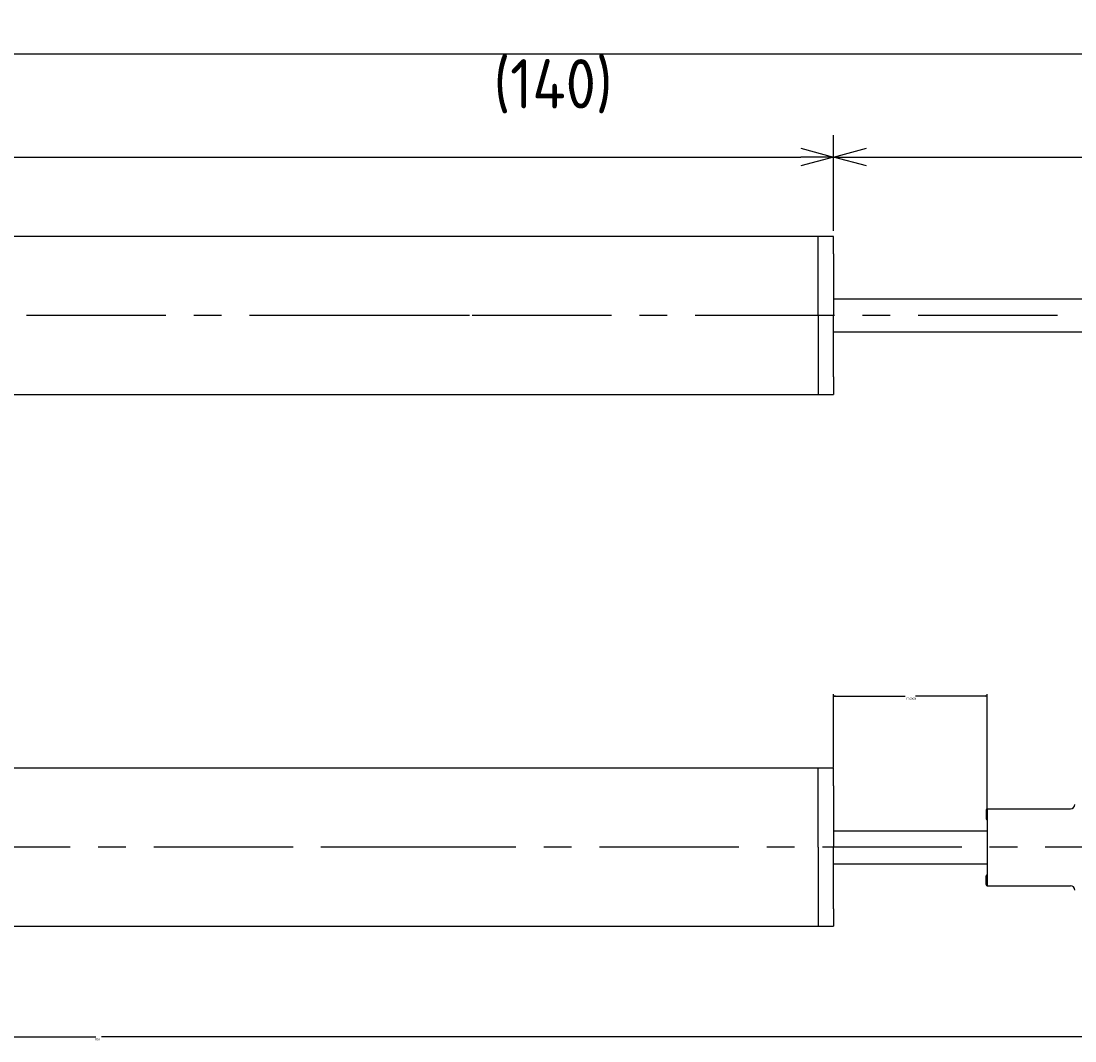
# Model space of a CAD drawing. Extents: x 96 to 247, y 167 to 213.
# Tile 2 of 6: x 144 to 192, y 167 to 213. Entities that reach past the tile are written whole.
import ezdxf

# ---------------------------------------------------------------- set-up
doc = ezdxf.new("R2010")
doc.units = 0
doc.header["$LTSCALE"] = 0.2
doc.linetypes.add('CENTER', pattern=[50.8, 31.75, -6.35, 6.35, -6.35])
doc.layers.get('0').update_dxf_attribs({"linetype": 'CONTINUOUS'})
doc.layers.get('DEFPOINTS').update_dxf_attribs({"linetype": 'CONTINUOUS'})
for name, color, linetype in [('18-0-CON', 3, 'CONTINUOUS'), ('18-2-CEN', 1, 'CENTER'), ('35-0-CON', 7, 'CONTINUOUS')]:
    doc.layers.add(name, color=color, linetype=linetype)
doc.styles.get("Standard").update_dxf_attribs({"font": 'isocp.shx', "bigfont": 'bigfont.shx'})
doc.dimstyles.get("Standard").update_dxf_attribs({"dimtxt": 0.18, "dimasz": 0.18, "dimexe": 0.18, "dimexo": 0.0625, "dimgap": 0.09, "dimtad": 0, "dimtih": 1, "dimtoh": 1, "dimzin": 0, "dimcen": 0.09, "dimazin": 3, "dimtfac": 1, "dimtofl": 0, "dimtmove": 0, "dimatfit": 3})

# ---------------------------------------------------------------- blocks, each defined once
blk = doc.blocks.new('_OPEN30')
at = {"color": 0, "linetype": 'BYBLOCK'}
for p, q in [((-1, 0.268), (0, 0)), ((0, 0), (-1, -0.268)), ((0, 0), (-1, 0))]:
    blk.add_line(p, q, dxfattribs=at)
blk = doc.blocks.new('*D142')
at = {"layer": '18-0-CON', "color": 161}
for p, q in [((100, 203.55), (100, 208.215)), ((181, 203.85), (181, 208.215)), ((101.5, 207.215), (179.5, 207.215))]:
    blk.add_line(p, q, dxfattribs=at)
at = {"layer": 'DEFPOINTS', "color": 0}
for p in [(181, 207.215), (100, 203.3), (181, 203.6)]:
    blk.add_point(p, dxfattribs=at)
at = {"layer": '18-0-CON', "color": 161, "xscale": 1.499999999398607, "yscale": 1.499999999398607, "zscale": 1.499999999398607, "rotation": 180}
blk.add_blockref('_OPEN30', (100, 207.215), dxfattribs=at)
at = {"layer": '18-0-CON', "color": 161, "xscale": 1.499999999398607, "yscale": 1.499999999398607, "zscale": 1.499999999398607}
blk.add_blockref('_OPEN30', (181, 207.215), dxfattribs=at)
at = {"layer": '18-0-CON', "color": 161}
blk.add_text('81', height=2.25, dxfattribs=at).set_placement((136, 204.608))
blk = doc.blocks.new('*D141')
at = {"layer": '18-0-CON', "color": 161}
for p, q in [((100, 203.55), (100, 212.925)), ((240, 202.7), (240, 212.925)), ((101.5, 211.925), (238.5, 211.925))]:
    blk.add_line(p, q, dxfattribs=at)
at = {"layer": 'DEFPOINTS', "color": 0}
for p in [(240, 211.925), (100, 203.3), (240, 202.45)]:
    blk.add_point(p, dxfattribs=at)
at = {"layer": '18-0-CON', "color": 161, "xscale": 1.499999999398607, "yscale": 1.499999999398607, "zscale": 1.499999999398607, "rotation": 180}
blk.add_blockref('_OPEN30', (100, 211.925), dxfattribs=at)
at = {"layer": '18-0-CON', "color": 161, "xscale": 1.499999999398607, "yscale": 1.499999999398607, "zscale": 1.499999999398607}
blk.add_blockref('_OPEN30', (240, 211.925), dxfattribs=at)
at = {"layer": '18-0-CON', "color": 161}
blk.add_text('(140)', height=2.25, dxfattribs=at).set_placement((165.5, 209.43))
blk = doc.blocks.new('*D175')
at = {"layer": '18-0-CON', "color": 0}
for p, q in [((181, 179.39), (181, 182.739)), ((181.09, 182.649), (184.262, 182.649)), ((187.91, 182.649), (184.739, 182.649)), ((188, 177.54), (188, 182.739))]:
    blk.add_line(p, q, dxfattribs=at)
at = {"layer": 'DEFPOINTS', "color": 0}
for p in [(188, 182.649), (181, 179.359), (188, 177.509)]:
    blk.add_point(p, dxfattribs=at)
at = {"layer": '18-0-CON', "color": 0, "xscale": 0.0899999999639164, "yscale": 0.0899999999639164, "zscale": 0.0899999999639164, "rotation": 180}
blk.add_blockref('_OPEN30', (181, 182.649), dxfattribs=at)
at = {"layer": '18-0-CON', "color": 0, "xscale": 0.0899999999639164, "yscale": 0.0899999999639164, "zscale": 0.0899999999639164}
blk.add_blockref('_OPEN30', (188, 182.649), dxfattribs=at)
at = {"layer": '18-0-CON', "color": 0}
blk.add_text('(7.0000)', height=0.09, dxfattribs=at).set_placement((184.32, 182.489))
blk = doc.blocks.new('*D176')
at = {"layer": '18-0-CON', "color": 0}
for p, q in [((195, 173.278), (195, 167.033)), ((100, 172.428), (100, 167.033)), ((100.09, 167.123), (147.369, 167.123)), ((194.91, 167.123), (147.631, 167.123))]:
    blk.add_line(p, q, dxfattribs=at)
at = {"layer": 'DEFPOINTS', "color": 0}
for p in [(195, 173.309), (100, 172.459), (195, 167.123)]:
    blk.add_point(p, dxfattribs=at)
at = {"layer": '18-0-CON', "color": 0, "xscale": 0.0899999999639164, "yscale": 0.0899999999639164, "zscale": 0.0899999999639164, "rotation": 180}
blk.add_blockref('_OPEN30', (100, 167.123), dxfattribs=at)
at = {"layer": '18-0-CON', "color": 0, "xscale": 0.0899999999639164, "yscale": 0.0899999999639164, "zscale": 0.0899999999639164}
blk.add_blockref('_OPEN30', (195, 167.123), dxfattribs=at)
at = {"layer": '18-0-CON', "color": 0}
blk.add_text('(95)', height=0.09, dxfattribs=at).set_placement((147.32, 166.964))

msp = doc.modelspace()

# ---------------------------------------------------------------- linework, layer by layer
at = {"layer": '18-0-CON', "color": 161}
for p, q in [((181.00005, 203.85), (181.00005, 208.21523)), ((182.50005, 207.21523), (231.50005, 207.21523))]:
    msp.add_line(p, q, dxfattribs=at)
at = {"layer": '18-2-CEN'}
for p, q in [((242.00005, 200), (98.00145, 200)), ((164.40005, 200), (156.90005, 200)), ((197.00005, 175.75896), (98.00145, 175.75896)), ((164.40005, 175.75896), (156.90005, 175.75896))]:
    msp.add_line(p, q, dxfattribs=at)
at = {"layer": '35-0-CON'}
for p, q in [((181.00005, 203.6), (100.5, 203.6)), ((180.30005, 200), (180.30005, 203.6)), ((181.00005, 202.8), (181.00005, 203.6)), ((181.00005, 202.8), (181.00005, 200)), ((181.00005, 200.75), (233.00005, 200.75)), ((180.30005, 200), (180.30005, 196.4)), ((181.00005, 197.2), (181.00005, 200)), ((181.00005, 199.25), (233.00005, 199.25)), ((181.00005, 197.2), (181.00005, 196.4)), ((100.50005, 196.4), (181.00005, 196.4)), ((181.00005, 179.35896), (100.5, 179.35896)), ((180.30005, 175.75896), (180.30005, 179.35896)), ((181.00005, 178.55896), (181.00005, 179.35896)), ((181.00005, 178.55896), (181.00005, 175.75896)), ((187.95005, 177.45896), (187.95005, 177.05896)), ((188.00005, 177.50896), (188.00005, 174.00896)), ((188.00005, 177.50896), (191.80005, 177.50896)), ((188.00005, 177.50896), (188.00005, 177.50896)), ((188.00005, 177.00896), (188.00005, 177.00896)), ((181.00005, 176.50896), (188.00005, 176.50896)), ((180.30005, 175.75896), (180.30005, 172.15896)), ((181.00005, 172.95896), (181.00005, 175.75896)), ((181.00005, 175.00896), (188.00005, 175.00896)), ((187.95005, 174.05896), (187.95005, 174.45896)), ((188.00005, 174.50896), (188.00005, 174.50896)), ((188.00005, 174.00896), (191.80005, 174.00896)), ((188.00005, 174.00896), (188.00005, 174.00896)), ((181.00005, 172.95896), (181.00005, 172.15896)), ((100.50005, 172.15896), (181.00005, 172.15896))]:
    msp.add_line(p, q, dxfattribs=at)
for centre, radius, start, end in [((188.00005, 177.45896), 0.05, 90, 180), ((191.80005, 177.70896), 0.2, 270, 0), ((188.00005, 177.05896), 0.05, 180, 270), ((188.00005, 174.45896), 0.05, 90, 180), ((188.00005, 174.05896), 0.05, 180, 270), ((191.80005, 173.80896), 0.2, 0, 90)]:
    msp.add_arc(centre, radius, start, end, dxfattribs=at)

# ---------------------------------------------------------------- block references
at = {"layer": '18-0-CON', "color": 161, "xscale": 1.499999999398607, "yscale": 1.499999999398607, "zscale": 1.499999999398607, "rotation": 180}
msp.add_blockref('_OPEN30', (181.00005, 207.21523), dxfattribs=at)

# ---------------------------------------------------------------- dimensions: what is measured, and where the dimension line sits
at = {"layer": '18-0-CON'}
for base, p1, p2, override, picture, middle in [((240.00005, 211.92515), (100, 203.3), (240.00005, 202.45), {"dimscale": 0.5, "dimpost": '(<>)', "dimblk1": 'OPEN30', "dimblk2": 'OPEN30', "dimsah": 1}, '*D141', (170.00003, 213.41265)), ((181.00005, 207.21523), (100, 203.3), (181.00005, 203.6), {"dimscale": 0.5, "dimblk1": 'OPEN30', "dimblk2": 'OPEN30', "dimsah": 1}, '*D142', (140.50003, 208.59023)), ((195.00005, 167.12346), (100, 172.45896), (195.00005, 173.30896), {"dimscale": 0.5, "dimdec": 0, "dimpost": '(<>)', "dimblk": 'OPEN30', "dimtdec": 4, "dimtmove": 0, "dimtzin": 0}, '*D176', (147.50003, 167.12346))]:
    dim = msp.add_linear_dim(base=base, p1=p1, p2=p2, dimstyle='Standard', override=override, dxfattribs=at)
    dim.commit()
    dim.dimension.update_dxf_attribs({"geometry": picture, "text_midpoint": middle})
dim = msp.add_linear_dim(base=(188.00005, 182.64862), p1=(181.00005, 179.35896), p2=(188.00005, 177.50896), dimstyle='Standard', override={"dimscale": 0.5, "dimdec": 4, "dimpost": '(<>)', "dimblk": 'OPEN30', "dimtdec": 4, "dimtmove": 0, "dimtzin": 0}, dxfattribs=at)
dim.commit()
dim.dimension.update_dxf_attribs({"geometry": '*D175', "text_midpoint": (184.50005, 182.64862), "dimtype": 128})

doc.saveas('drawing.dxf')
